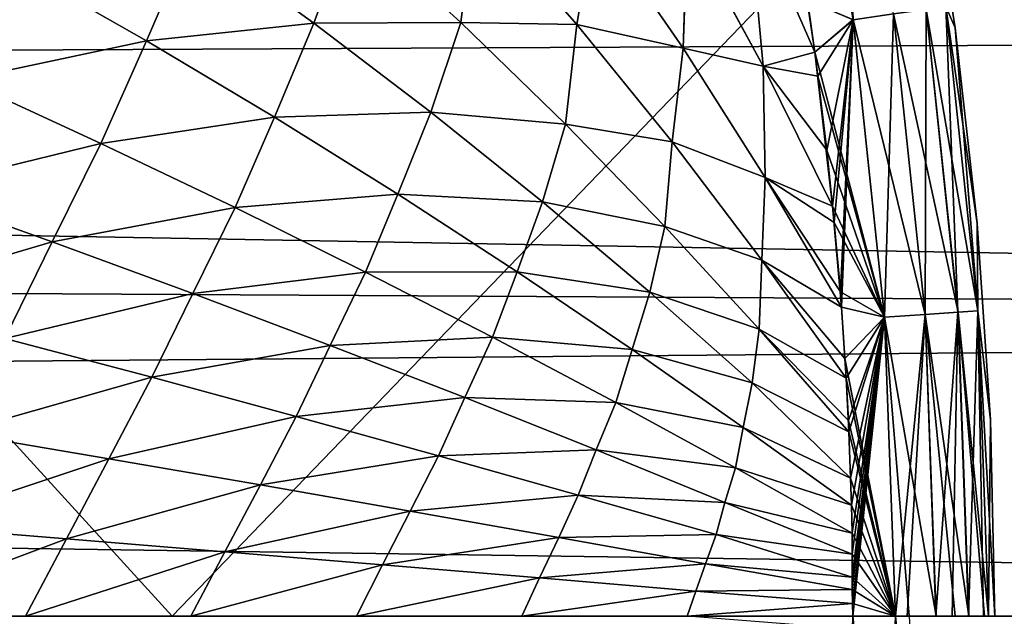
# Model space of a CAD drawing. Header units: metres. Extents: x -24 to 127, y -24 to 24.
# Tile 130 of 151: x 75.44 to 80.04, y 0 to 2.79. Entities that reach past the tile are written whole.
import ezdxf

# ---------------------------------------------------------------- set-up
doc = ezdxf.new("R2010")
doc.units = ezdxf.units.M
doc.layers.add('solid_12_381_051_XXX', color=7, linetype='CONTINUOUS')

msp = doc.modelspace()

# ---------------------------------------------------------------- linework, layer by layer
at = {"layer": 'solid_12_381_051_XXX'}
for points in [[(79.280708, 4.207606, 144.978088), (79.093941, 4.167881, 145.081345), (79.337013, 2.789881, 145.081177)], [(79.526123, 2.816553, 144.977982), (79.280708, 4.207606, 144.978088), (79.337013, 2.789881, 145.081177)], [(79.337013, 2.789881, 145.081177), (79.093941, 4.167881, 145.081345), (79.124657, 2.880294, 145.12027)], [(97.747482, 2.75414, 96.541496), (37.147911, 3.200488, 96.595108), (98.102058, 4.094952, 96.729218)], [(79.770432, 2.851044, 144.620712), (79.814293, 2.751714, 144.421204), (79.669922, 3.66276, 144.42131)], [(79.669952, 3.66258, 142.751007), (79.669922, 3.66276, 144.42131), (79.814293, 2.751714, 144.421204)], [(79.814308, 2.751569, 142.751114), (79.669952, 3.66258, 142.751007), (79.814293, 2.751714, 144.421204)], [(79.770523, 2.851067, 142.551926), (79.669952, 3.66258, 142.751007), (79.814308, 2.751569, 142.751114)], [(72.857903, 3.619752, 116.442497), (70.342453, 0.000006, 116.504791), (76.156235, 0.000004, 116.456299)], [(72.857903, 3.619752, 116.442497), (76.156235, 0.000004, 116.456299), (79.639114, 3.619683, 116.377213)], [(79.639114, 3.619683, 116.377213), (76.156235, 0.000004, 116.456299), (81.96627, 0.000003, 116.390442)], [(79.639114, 3.619683, 116.377213), (81.96627, 0.000003, 116.390442), (86.398613, 3.619595, 116.290268)], [(78.562866, 3.225172, 145.145813), (78.917274, 2.573162, 145.132843), (78.845505, 3.354087, 145.1306)], [(78.845512, 3.354077, 142.041718), (78.917274, 2.573153, 142.039474), (78.562874, 3.225163, 142.026489)], [(78.845505, 3.354087, 145.1306), (79.158669, 2.638357, 145.120239), (79.067749, 3.242759, 145.120346)], [(78.917274, 2.573162, 145.132843), (79.158669, 2.638357, 145.120239), (78.845505, 3.354087, 145.1306)], [(78.845512, 3.354077, 142.041718), (79.158669, 2.63835, 142.052078), (78.917274, 2.573153, 142.039474)], [(79.124664, 2.880219, 142.052048), (79.158669, 2.63835, 142.052078), (78.845512, 3.354077, 142.041718)], [(76.990013, 3.247613, 145.222855), (77.504601, 2.776262, 145.201462), (77.570572, 3.31168, 145.194122)], [(77.570572, 3.311674, 141.978195), (77.504601, 2.776259, 141.970856), (76.990013, 3.247609, 141.949463)], [(77.504601, 2.776262, 145.201462), (78.045975, 2.766958, 145.174942), (77.570572, 3.31168, 145.194122)], [(77.570572, 3.311674, 141.978195), (78.045975, 2.766953, 141.997375), (77.504601, 2.776259, 141.970856)], [(77.570572, 3.31168, 145.194122), (78.045975, 2.766958, 145.174942), (78.128967, 3.257536, 145.167114)], [(78.128967, 3.257531, 142.005203), (78.045975, 2.766953, 141.997375), (77.570572, 3.311674, 141.978195)], [(76.249527, 3.186668, 145.25882), (76.818352, 2.773794, 145.234726), (76.990013, 3.247613, 145.222855)], [(76.990013, 3.247609, 141.949463), (76.818359, 2.773785, 141.937592), (76.249535, 3.186657, 141.913498)], [(76.818352, 2.773794, 145.234726), (77.504601, 2.776262, 145.201462), (76.990013, 3.247613, 145.222855)], [(76.990013, 3.247609, 141.949463), (77.504601, 2.776259, 141.970856), (76.818359, 2.773785, 141.937592)], [(78.045975, 2.766958, 145.174942), (78.543213, 2.656651, 145.151016), (78.128967, 3.257536, 145.167114)], [(78.128967, 3.257531, 142.005203), (78.543213, 2.656647, 142.021301), (78.045975, 2.766953, 141.997375)], [(78.128967, 3.257536, 145.167114), (78.543213, 2.656651, 145.151016), (78.562866, 3.225172, 145.145813)], [(78.562874, 3.225163, 142.026489), (78.543213, 2.656647, 142.021301), (78.128967, 3.257531, 142.005203)], [(78.543213, 2.656651, 145.151016), (78.917274, 2.573162, 145.132843), (78.562866, 3.225172, 145.145813)], [(78.562874, 3.225163, 142.026489), (78.917274, 2.573153, 142.039474), (78.543213, 2.656647, 142.021301)], [(79.067749, 3.242759, 145.120346), (79.158669, 2.638357, 145.120239), (79.124657, 2.880294, 145.12027)], [(97.747482, 2.75414, 96.541496), (37.293068, 2.465663, 96.511459), (37.147911, 3.200488, 96.595108)], [(75.41658, 3.044055, 145.299179), (76.035492, 2.690636, 145.272659), (76.249527, 3.186668, 145.25882)], [(76.249535, 3.186657, 141.913498), (76.0355, 2.690629, 141.899658), (75.416588, 3.044047, 141.873138)], [(76.035492, 2.690636, 145.272659), (76.818352, 2.773794, 145.234726), (76.249527, 3.186668, 145.25882)], [(76.249535, 3.186657, 141.913498), (76.818359, 2.773785, 141.937592), (76.0355, 2.690629, 141.899658)], [(75.177658, 2.507916, 145.314072), (76.035492, 2.690636, 145.272659), (75.41658, 3.044055, 145.299179)], [(75.416588, 3.044047, 141.873138), (76.0355, 2.690629, 141.899658), (75.177666, 2.507913, 141.858246)], [(79.337013, 2.789881, 145.081177), (79.124657, 2.880294, 145.12027), (79.158669, 2.638357, 145.120239)], [(79.337532, 2.789964, 142.091324), (79.158669, 2.63835, 142.052078), (79.124664, 2.880219, 142.052048)], [(79.526123, 2.816553, 144.977982), (79.337013, 2.789881, 145.081177), (79.483818, 1.398354, 145.08107)], [(79.674744, 1.411817, 142.194702), (79.337532, 2.789964, 142.091324), (79.52652, 2.816618, 142.194641)], [(79.674355, 1.411784, 144.977905), (79.526123, 2.816553, 144.977982), (79.483818, 1.398354, 145.08107)], [(79.677948, 2.837978, 144.816681), (79.526123, 2.816553, 144.977982), (79.674355, 1.411784, 144.977905)], [(79.52652, 2.816618, 142.194641), (79.678185, 2.838021, 142.355972), (79.827568, 1.422598, 142.356003)], [(79.674744, 1.411817, 142.194702), (79.52652, 2.816618, 142.194641), (79.827568, 1.422598, 142.356003)], [(79.827339, 1.422576, 144.81665), (79.677948, 2.837978, 144.816681), (79.674355, 1.411784, 144.977905)], [(79.827339, 1.422576, 144.81665), (79.770432, 2.851044, 144.620712), (79.677948, 2.837978, 144.816681)], [(79.678185, 2.838021, 142.355972), (79.770523, 2.851067, 142.551926), (79.920639, 1.429171, 142.551926)], [(79.827568, 1.422598, 142.356003), (79.678185, 2.838021, 142.355972), (79.920639, 1.429171, 142.551926)], [(79.770432, 2.851044, 144.620712), (79.920555, 1.42916, 144.620682), (79.814293, 2.751714, 144.421204)], [(79.827339, 1.422576, 144.81665), (79.920555, 1.42916, 144.620682), (79.770432, 2.851044, 144.620712)], [(79.770523, 2.851067, 142.551926), (79.814308, 2.751569, 142.751114), (79.917427, 1.83623, 142.751175)], [(79.920639, 1.429171, 142.551926), (79.770523, 2.851067, 142.551926), (79.917427, 1.83623, 142.751175)], [(76.035492, 2.690636, 145.272659), (76.633392, 2.333677, 145.246445), (76.818352, 2.773794, 145.234726)], [(76.818359, 2.773785, 141.937592), (76.6334, 2.333671, 141.925873), (76.0355, 2.690629, 141.899658)], [(76.633392, 2.333677, 145.246445), (77.36393, 2.357185, 145.211029), (76.818352, 2.773794, 145.234726)], [(76.818359, 2.773785, 141.937592), (77.363937, 2.357177, 141.961288), (76.6334, 2.333671, 141.925873)], [(76.818352, 2.773794, 145.234726), (77.36393, 2.357185, 145.211029), (77.504601, 2.776262, 145.201462)], [(77.504601, 2.776259, 141.970856), (77.363937, 2.357177, 141.961288), (76.818359, 2.773785, 141.937592)], [(77.36393, 2.357185, 145.211029), (77.993942, 2.301094, 145.180481), (77.504601, 2.776262, 145.201462)], [(77.504601, 2.776259, 141.970856), (77.993942, 2.301092, 141.991837), (77.363937, 2.357177, 141.961288)], [(77.504601, 2.776262, 145.201462), (77.993942, 2.301094, 145.180481), (78.045975, 2.766958, 145.174942)], [(78.045975, 2.766953, 141.997375), (77.993942, 2.301092, 141.991837), (77.504601, 2.776259, 141.970856)], [(77.993942, 2.301094, 145.180481), (78.492546, 2.21809, 145.156235), (78.045975, 2.766958, 145.174942)], [(78.045975, 2.766953, 141.997375), (78.492546, 2.218087, 142.016083), (77.993942, 2.301092, 141.991837)], [(78.045975, 2.766958, 145.174942), (78.492546, 2.21809, 145.156235), (78.543213, 2.656651, 145.151016)], [(78.543213, 2.656647, 142.021301), (78.492546, 2.218087, 142.016083), (78.045975, 2.766953, 141.997375)], [(79.337532, 2.789964, 142.091324), (79.484337, 1.398396, 142.091431), (79.158669, 2.63835, 142.052078)], [(79.337013, 2.789881, 145.081177), (79.158669, 2.638357, 145.120239), (79.173042, 2.525185, 145.120255)], [(79.337013, 2.789881, 145.081177), (79.173042, 2.525185, 145.120255), (79.215248, 2.178967, 145.120163)], [(79.337013, 2.789881, 145.081177), (79.215248, 2.178967, 145.120163), (79.241653, 1.918279, 145.120178)], [(79.337013, 2.789881, 145.081177), (79.241653, 1.918279, 145.120178), (79.24884, 1.841057, 145.120178)], [(79.337013, 2.789881, 145.081177), (79.24884, 1.841057, 145.120178), (79.277946, 1.51668, 145.120071)], [(79.337013, 2.789881, 145.081177), (79.277946, 1.51668, 145.120071), (79.283249, 1.445392, 145.120071)], [(79.483818, 1.398354, 145.08107), (79.337013, 2.789881, 145.081177), (79.283249, 1.445392, 145.120071)], [(79.674744, 1.411817, 142.194702), (79.484337, 1.398396, 142.091431), (79.337532, 2.789964, 142.091324)], [(97.534081, 1.384655, 96.429512), (37.293068, 2.465663, 96.511459), (97.747482, 2.75414, 96.541496)], [(79.920555, 1.42916, 144.620682), (79.917419, 1.836332, 144.421143), (79.814293, 2.751714, 144.421204)], [(79.814308, 2.751569, 142.751114), (79.814293, 2.751714, 144.421204), (79.917419, 1.836332, 144.421143)], [(79.917427, 1.83623, 142.751175), (79.814308, 2.751569, 142.751114), (79.917419, 1.836332, 144.421143)], [(75.177658, 2.507916, 145.314072), (75.822998, 2.210861, 145.28566), (76.035492, 2.690636, 145.272659)], [(76.0355, 2.690629, 141.899658), (75.822998, 2.210858, 141.886658), (75.177666, 2.507913, 141.858246)], [(75.822998, 2.210861, 145.28566), (76.633392, 2.333677, 145.246445), (76.035492, 2.690636, 145.272659)], [(76.0355, 2.690629, 141.899658), (76.6334, 2.333671, 141.925873), (75.822998, 2.210858, 141.886658)], [(78.492546, 2.21809, 145.156235), (78.927017, 2.051723, 145.135376), (78.543213, 2.656651, 145.151016)], [(78.543213, 2.656647, 142.021301), (78.92701, 2.051721, 142.036926), (78.492546, 2.218087, 142.016083)], [(78.543213, 2.656651, 145.151016), (78.927017, 2.051723, 145.135376), (78.917274, 2.573162, 145.132843)], [(78.917274, 2.573153, 142.039474), (78.92701, 2.051721, 142.036926), (78.543213, 2.656647, 142.021301)], [(78.917274, 2.573162, 145.132843), (79.241653, 1.918279, 145.120178), (79.158669, 2.638357, 145.120239)], [(79.158669, 2.63835, 142.052078), (79.173042, 2.525156, 142.052063), (78.917274, 2.573153, 142.039474)], [(79.158669, 2.638357, 145.120239), (79.241653, 1.918279, 145.120178), (79.173042, 2.525185, 145.120255)], [(79.484337, 1.398396, 142.091431), (79.173042, 2.525156, 142.052063), (79.158669, 2.63835, 142.052078)], [(78.927017, 2.051723, 145.135376), (79.241653, 1.918279, 145.120178), (78.917274, 2.573162, 145.132843)], [(78.917274, 2.573153, 142.039474), (79.241653, 1.918272, 142.052139), (78.92701, 2.051721, 142.036926)], [(79.215248, 2.178975, 142.052139), (79.241653, 1.918272, 142.052139), (78.917274, 2.573153, 142.039474)], [(79.173042, 2.525156, 142.052063), (79.215248, 2.178975, 142.052139), (78.917274, 2.573153, 142.039474)], [(74.924179, 1.990405, 145.328751), (75.822998, 2.210861, 145.28566), (75.177658, 2.507916, 145.314072)], [(75.177666, 2.507913, 141.858246), (75.822998, 2.210858, 141.886658), (74.924187, 1.990401, 141.843567)], [(79.173042, 2.525185, 145.120255), (79.241653, 1.918279, 145.120178), (79.215248, 2.178967, 145.120163)], [(79.484337, 1.398396, 142.091431), (79.215248, 2.178975, 142.052139), (79.173042, 2.525156, 142.052063)], [(97.534081, 1.384655, 96.429512), (37.39967, 1.722445, 96.449654), (37.293068, 2.465663, 96.511459)], [(76.633392, 2.333677, 145.246445), (77.210762, 1.973771, 145.220551), (77.36393, 2.357185, 145.211029)], [(77.363937, 2.357177, 141.961288), (77.21077, 1.973766, 141.951767), (76.6334, 2.333671, 141.925873)], [(77.210762, 1.973771, 145.220551), (77.886726, 1.937543, 145.187698), (77.36393, 2.357185, 145.211029)], [(77.363937, 2.357177, 141.961288), (77.886734, 1.937535, 141.984619), (77.21077, 1.973766, 141.951767)], [(77.36393, 2.357185, 145.211029), (77.886726, 1.937543, 145.187698), (77.993942, 2.301094, 145.180481)], [(77.993942, 2.301092, 141.991837), (77.886734, 1.937535, 141.984619), (77.363937, 2.357177, 141.961288)], [(75.822998, 2.210861, 145.28566), (76.450279, 1.911074, 145.257462), (76.633392, 2.333677, 145.246445)], [(76.6334, 2.333671, 141.925873), (76.450279, 1.911072, 141.914856), (75.822998, 2.210858, 141.886658)], [(76.450279, 1.911074, 145.257462), (77.210762, 1.973771, 145.220551), (76.633392, 2.333677, 145.246445)], [(76.6334, 2.333671, 141.925873), (77.21077, 1.973766, 141.951767), (76.450279, 1.911072, 141.914856)], [(77.886726, 1.937543, 145.187698), (78.458488, 1.822921, 145.159943), (77.993942, 2.301094, 145.180481)], [(77.993942, 2.301092, 141.991837), (78.458488, 1.82292, 142.012375), (77.886734, 1.937535, 141.984619)], [(77.993942, 2.301094, 145.180481), (78.458488, 1.822921, 145.159943), (78.492546, 2.21809, 145.156235)], [(78.492546, 2.218087, 142.016083), (78.458488, 1.82292, 142.012375), (77.993942, 2.301092, 141.991837)], [(74.924179, 1.990405, 145.328751), (75.59568, 1.751203, 145.29863), (75.822998, 2.210861, 145.28566)], [(75.822998, 2.210858, 141.886658), (75.595688, 1.751199, 141.873688), (74.924187, 1.990401, 141.843567)], [(75.59568, 1.751203, 145.29863), (76.450279, 1.911074, 145.257462), (75.822998, 2.210861, 145.28566)], [(75.822998, 2.210858, 141.886658), (76.450279, 1.911072, 141.914856), (75.595688, 1.751199, 141.873688)], [(78.458488, 1.822921, 145.159943), (78.910721, 1.666084, 145.138), (78.492546, 2.21809, 145.156235)], [(78.492546, 2.218087, 142.016083), (78.910721, 1.666082, 142.034317), (78.458488, 1.82292, 142.012375)], [(78.492546, 2.21809, 145.156235), (78.910721, 1.666084, 145.138), (78.927017, 2.051723, 145.135376)], [(78.92701, 2.051721, 142.036926), (78.910721, 1.666082, 142.034317), (78.492546, 2.218087, 142.016083)], [(79.484337, 1.398396, 142.091431), (79.241653, 1.918272, 142.052139), (79.215248, 2.178975, 142.052139)], [(78.910721, 1.666084, 145.138), (79.283249, 1.445392, 145.120071), (78.927017, 2.051723, 145.135376)], [(78.92701, 2.051721, 142.036926), (79.283249, 1.445392, 142.052246), (78.910721, 1.666082, 142.034317)], [(79.277939, 1.516734, 142.052246), (79.283249, 1.445392, 142.052246), (78.92701, 2.051721, 142.036926)], [(79.24884, 1.841093, 142.052139), (79.277939, 1.516734, 142.052246), (78.92701, 2.051721, 142.036926)], [(79.241653, 1.918272, 142.052139), (79.24884, 1.841093, 142.052139), (78.92701, 2.051721, 142.036926)], [(78.927017, 2.051723, 145.135376), (79.283249, 1.445392, 145.120071), (79.241653, 1.918279, 145.120178)], [(74.676712, 1.480068, 145.342377), (75.59568, 1.751203, 145.29863), (74.924179, 1.990405, 145.328751)], [(74.924187, 1.990401, 141.843567), (75.595688, 1.751199, 141.873688), (74.67672, 1.480065, 141.829941)], [(76.450279, 1.911074, 145.257462), (77.059967, 1.60904, 145.229492), (77.210762, 1.973771, 145.220551)], [(77.21077, 1.973766, 141.951767), (77.059959, 1.609038, 141.942825), (76.450279, 1.911072, 141.914856)], [(77.21077, 1.973766, 141.951767), (77.768082, 1.611506, 141.977341), (77.059959, 1.609038, 141.942825)], [(77.059967, 1.60904, 145.229492), (77.768082, 1.61151, 145.194977), (77.210762, 1.973771, 145.220551)], [(77.210762, 1.973771, 145.220551), (77.768082, 1.61151, 145.194977), (77.886726, 1.937543, 145.187698)], [(77.886734, 1.937535, 141.984619), (77.768082, 1.611506, 141.977341), (77.21077, 1.973766, 141.951767)], [(77.768082, 1.61151, 145.194977), (78.38723, 1.515571, 145.164764), (77.886726, 1.937543, 145.187698)], [(77.886734, 1.937535, 141.984619), (78.387238, 1.515564, 142.007553), (77.768082, 1.611506, 141.977341)], [(77.886726, 1.937543, 145.187698), (78.38723, 1.515571, 145.164764), (78.458488, 1.822921, 145.159943)], [(78.458488, 1.82292, 142.012375), (78.387238, 1.515564, 142.007553), (77.886734, 1.937535, 141.984619)], [(75.59568, 1.751203, 145.29863), (76.252327, 1.509982, 145.268616), (76.450279, 1.911074, 145.257462)], [(76.450279, 1.911072, 141.914856), (76.252335, 1.509979, 141.903702), (75.595688, 1.751199, 141.873688)], [(76.252327, 1.509982, 145.268616), (77.059967, 1.60904, 145.229492), (76.450279, 1.911074, 145.257462)], [(76.450279, 1.911072, 141.914856), (77.059959, 1.609038, 141.942825), (76.252335, 1.509979, 141.903702)], [(79.241653, 1.918279, 145.120178), (79.283249, 1.445392, 145.120071), (79.24884, 1.841057, 145.120178)], [(79.484337, 1.398396, 142.091431), (79.24884, 1.841093, 142.052139), (79.241653, 1.918272, 142.052139)], [(79.484337, 1.398396, 142.091431), (79.277939, 1.516734, 142.052246), (79.24884, 1.841093, 142.052139)], [(79.24884, 1.841057, 145.120178), (79.283249, 1.445392, 145.120071), (79.277946, 1.51668, 145.120071)], [(78.38723, 1.515571, 145.164764), (78.898682, 1.342553, 145.139832), (78.458488, 1.822921, 145.159943)], [(78.458488, 1.82292, 142.012375), (78.898682, 1.342554, 142.032486), (78.387238, 1.515564, 142.007553)], [(78.458488, 1.822921, 145.159943), (78.898682, 1.342553, 145.139832), (78.910721, 1.666084, 145.138)], [(78.910721, 1.666082, 142.034317), (78.898682, 1.342554, 142.032486), (78.458488, 1.82292, 142.012375)], [(79.920555, 1.42916, 144.620682), (79.979271, 0.918476, 144.421158), (79.917419, 1.836332, 144.421143)], [(79.917427, 1.83623, 142.751175), (79.917419, 1.836332, 144.421143), (79.979271, 0.918476, 144.421158)], [(79.979271, 0.918422, 142.75116), (79.917427, 1.83623, 142.751175), (79.979271, 0.918476, 144.421158)], [(79.920639, 1.429171, 142.551926), (79.917427, 1.83623, 142.751175), (79.979271, 0.918422, 142.75116)], [(74.676712, 1.480068, 145.342377), (75.374252, 1.299598, 145.310715), (75.59568, 1.751203, 145.29863)], [(75.595688, 1.751199, 141.873688), (75.37426, 1.299596, 141.861603), (74.67672, 1.480065, 141.829941)], [(75.374252, 1.299598, 145.310715), (76.252327, 1.509982, 145.268616), (75.59568, 1.751203, 145.29863)], [(75.595688, 1.751199, 141.873688), (76.252335, 1.509979, 141.903702), (75.37426, 1.299596, 141.861603)], [(97.534081, 1.384655, 96.429512), (37.474953, 0.863535, 96.405891), (37.39967, 1.722445, 96.449654)], [(78.898682, 1.342553, 145.139832), (79.304436, 1.114159, 145.120071), (78.910721, 1.666084, 145.138)], [(78.910721, 1.666082, 142.034317), (79.304436, 1.11416, 142.052246), (78.898682, 1.342554, 142.032486)], [(78.910721, 1.666084, 145.138), (79.304436, 1.114159, 145.120071), (79.283249, 1.445392, 145.120071)], [(79.298355, 1.20592, 142.052216), (79.304436, 1.11416, 142.052246), (78.910721, 1.666082, 142.034317)], [(79.283249, 1.445392, 142.052246), (79.298355, 1.20592, 142.052216), (78.910721, 1.666082, 142.034317)], [(77.768082, 1.611506, 141.977341), (77.652512, 1.305243, 141.970551), (77.059959, 1.609038, 141.942825)], [(77.059967, 1.60904, 145.229492), (77.652512, 1.305244, 145.201767), (77.768082, 1.61151, 145.194977)], [(77.652512, 1.305244, 145.201767), (78.305817, 1.247487, 145.169739), (77.768082, 1.61151, 145.194977)], [(77.768082, 1.611506, 141.977341), (78.305817, 1.247484, 142.002579), (77.652512, 1.305243, 141.970551)], [(77.768082, 1.61151, 145.194977), (78.305817, 1.247487, 145.169739), (78.38723, 1.515571, 145.164764)], [(78.387238, 1.515564, 142.007553), (78.305817, 1.247484, 142.002579), (77.768082, 1.611506, 141.977341)], [(76.252327, 1.509982, 145.268616), (76.894539, 1.267122, 145.238708), (77.059967, 1.60904, 145.229492)], [(77.059959, 1.609038, 141.942825), (76.894539, 1.26712, 141.933609), (76.252335, 1.509979, 141.903702)], [(76.894539, 1.267122, 145.238708), (77.652512, 1.305244, 145.201767), (77.059967, 1.60904, 145.229492)], [(77.059959, 1.609038, 141.942825), (77.652512, 1.305243, 141.970551), (76.894539, 1.26712, 141.933609)], [(75.374252, 1.299598, 145.310715), (76.060349, 1.117742, 145.279007), (76.252327, 1.509982, 145.268616)], [(76.252335, 1.509979, 141.903702), (76.060356, 1.117739, 141.893311), (75.37426, 1.299596, 141.861603)], [(76.060349, 1.117742, 145.279007), (76.894539, 1.267122, 145.238708), (76.252327, 1.509982, 145.268616)], [(76.252335, 1.509979, 141.903702), (76.894539, 1.26712, 141.933609), (76.060356, 1.117739, 141.893311)], [(78.305817, 1.247487, 145.169739), (78.865898, 1.09197, 145.142242), (78.38723, 1.515571, 145.164764)], [(78.387238, 1.515564, 142.007553), (78.865906, 1.091964, 142.030075), (78.305817, 1.247484, 142.002579)], [(78.38723, 1.515571, 145.164764), (78.865898, 1.09197, 145.142242), (78.898682, 1.342553, 145.139832)], [(78.898682, 1.342554, 142.032486), (78.865906, 1.091964, 142.030075), (78.387238, 1.515564, 142.007553)], [(79.484337, 1.398396, 142.091431), (79.283249, 1.445392, 142.052246), (79.277939, 1.516734, 142.052246)], [(79.283249, 1.445392, 145.120071), (79.304436, 1.114159, 145.120071), (79.298363, 1.205856, 145.120102)], [(79.483818, 1.398354, 145.08107), (79.283249, 1.445392, 145.120071), (79.298363, 1.205856, 145.120102)], [(79.484337, 1.398396, 142.091431), (79.298355, 1.20592, 142.052216), (79.283249, 1.445392, 142.052246)], [(79.876297, 0.000003, 144.818283), (79.920555, 1.42916, 144.620682), (79.827339, 1.422576, 144.81665)], [(79.827568, 1.422598, 142.356003), (79.920639, 1.429171, 142.551926), (79.970436, 0.000001, 142.550095)], [(79.947174, 0.000001, 144.687714), (79.920555, 1.42916, 144.620682), (79.876297, 0.000003, 144.818283)], [(79.920555, 1.42916, 144.620682), (79.97023, 0, 144.62291), (79.979271, 0.918476, 144.421158)], [(79.947174, 0.000001, 144.687714), (79.97023, 0, 144.62291), (79.920555, 1.42916, 144.620682)], [(79.920639, 1.429171, 142.551926), (79.979271, 0.918422, 142.75116), (79.99987, 0.000005, 142.751068)], [(79.920639, 1.429171, 142.551926), (79.99987, 0.000005, 142.751068), (79.970436, 0.000001, 142.550095)], [(97.534081, 1.384655, 96.429512), (97.463043, 0, 96.391296), (37.474953, 0.863535, 96.405891)], [(79.484337, 1.398396, 142.091431), (79.535751, 0.000009, 142.09227), (79.298355, 1.20592, 142.052216)], [(79.483818, 1.398354, 145.08107), (79.298363, 1.205856, 145.120102), (79.304436, 1.114159, 145.120071)], [(79.483818, 1.398354, 145.08107), (79.304436, 1.114159, 145.120071), (79.315613, 0.915882, 145.12001)], [(79.483818, 1.398354, 145.08107), (79.315613, 0.915882, 145.12001), (79.317711, 0.862446, 145.12001)], [(79.483818, 1.398354, 145.08107), (79.317711, 0.862446, 145.12001), (79.325371, 0.645735, 145.120041)], [(79.483818, 1.398354, 145.08107), (79.325371, 0.645735, 145.120041), (79.330391, 0.520506, 145.119965)], [(79.483818, 1.398354, 145.08107), (79.330391, 0.520506, 145.119965), (79.333298, 0.389076, 145.119965)], [(79.483818, 1.398354, 145.08107), (79.332954, 0.183586, 145.120132), (79.333168, 0.125384, 145.120132)], [(79.483818, 1.398354, 145.08107), (79.333168, 0.29067, 145.120056), (79.332954, 0.183586, 145.120132)], [(79.483818, 1.398354, 145.08107), (79.333168, 0.125384, 145.120132), (79.333954, 0.059868, 145.120117)], [(79.483818, 1.398354, 145.08107), (79.333298, 0.389076, 145.119965), (79.333168, 0.29067, 145.120056)], [(79.483818, 1.398354, 145.08107), (79.333954, 0.059868, 145.120117), (79.335411, -0.000001, 145.120041)], [(79.534851, 0.000007, 145.080368), (79.483818, 1.398354, 145.08107), (79.335411, -0.000001, 145.120041)], [(79.674355, 1.411784, 144.977905), (79.483818, 1.398354, 145.08107), (79.534851, 0.000007, 145.080368)], [(79.674744, 1.411817, 142.194702), (79.726044, 0.000007, 142.195969), (79.484337, 1.398396, 142.091431)], [(79.484337, 1.398396, 142.091431), (79.5989, 0.000008, 142.118408), (79.535751, 0.000009, 142.09227)], [(79.484337, 1.398396, 142.091431), (79.726044, 0.000007, 142.195969), (79.5989, 0.000008, 142.118408)], [(79.674355, 1.411784, 144.977905), (79.534851, 0.000007, 145.080368), (79.589226, 0.000007, 145.058395)], [(79.724449, 0.000005, 144.97757), (79.674355, 1.411784, 144.977905), (79.589226, 0.000007, 145.058395)], [(79.827339, 1.422576, 144.81665), (79.674355, 1.411784, 144.977905), (79.724449, 0.000005, 144.97757)], [(79.674744, 1.411817, 142.194702), (79.827568, 1.422598, 142.356003), (79.87738, 0.000004, 142.355621)], [(79.674744, 1.411817, 142.194702), (79.87738, 0.000004, 142.355621), (79.813835, 0.000006, 142.276016)], [(79.674744, 1.411817, 142.194702), (79.813835, 0.000006, 142.276016), (79.726044, 0.000007, 142.195969)], [(79.827339, 1.422576, 144.81665), (79.724449, 0.000005, 144.97757), (79.800545, 0.000004, 144.910278)], [(79.876297, 0.000003, 144.818283), (79.827339, 1.422576, 144.81665), (79.800545, 0.000004, 144.910278)], [(79.827568, 1.422598, 142.356003), (79.970436, 0.000001, 142.550095), (79.951157, 0.000002, 142.494492)], [(79.827568, 1.422598, 142.356003), (79.951157, 0.000002, 142.494492), (79.87738, 0.000004, 142.355621)], [(78.865898, 1.09197, 145.142242), (79.317711, 0.862446, 145.12001), (78.898682, 1.342553, 145.139832)], [(78.898682, 1.342554, 142.032486), (79.317703, 0.862449, 142.052307), (78.865906, 1.091964, 142.030075)], [(79.315613, 0.915947, 142.052307), (79.317703, 0.862449, 142.052307), (78.898682, 1.342554, 142.032486)], [(79.304436, 1.11416, 142.052246), (79.315613, 0.915947, 142.052307), (78.898682, 1.342554, 142.032486)], [(78.898682, 1.342553, 145.139832), (79.317711, 0.862446, 145.12001), (79.304436, 1.114159, 145.120071)], [(75.144966, 0.858448, 145.322571), (76.060349, 1.117742, 145.279007), (75.374252, 1.299598, 145.310715)], [(75.37426, 1.299596, 141.861603), (76.060356, 1.117739, 141.893311), (75.144966, 0.858447, 141.849747)], [(76.894539, 1.267122, 145.238708), (77.522728, 1.023003, 145.208923), (77.652512, 1.305244, 145.201767)], [(77.652512, 1.305243, 141.970551), (77.522728, 1.023002, 141.963394), (76.894539, 1.26712, 141.933609)], [(77.522728, 1.023003, 145.208923), (78.228378, 1.000172, 145.174271), (77.652512, 1.305244, 145.201767)], [(77.652512, 1.305243, 141.970551), (78.228371, 1.000171, 141.998047), (77.522728, 1.023002, 141.963394)], [(77.652512, 1.305244, 145.201767), (78.228378, 1.000172, 145.174271), (78.305817, 1.247487, 145.169739)], [(78.305817, 1.247484, 142.002579), (78.228371, 1.000171, 141.998047), (77.652512, 1.305243, 141.970551)], [(76.060349, 1.117742, 145.279007), (76.735359, 0.934775, 145.247284), (76.894539, 1.267122, 145.238708)], [(76.894539, 1.26712, 141.933609), (76.735359, 0.934773, 141.925034), (76.060356, 1.117739, 141.893311)], [(76.735359, 0.934775, 145.247284), (77.522728, 1.023003, 145.208923), (76.894539, 1.267122, 145.238708)], [(76.894539, 1.26712, 141.933609), (77.522728, 1.023002, 141.963394), (76.735359, 0.934773, 141.925034)], [(78.305817, 1.247484, 142.002579), (78.824455, 0.882293, 142.027481), (78.228371, 1.000171, 141.998047)], [(78.228378, 1.000172, 145.174271), (78.824455, 0.882296, 145.144836), (78.305817, 1.247487, 145.169739)], [(78.305817, 1.247487, 145.169739), (78.824455, 0.882296, 145.144836), (78.865898, 1.09197, 145.142242)], [(78.865906, 1.091964, 142.030075), (78.824455, 0.882293, 142.027481), (78.305817, 1.247484, 142.002579)], [(79.298355, 1.20592, 142.052216), (79.535751, 0.000009, 142.09227), (79.304436, 1.11416, 142.052246)], [(75.144966, 0.858448, 145.322571), (75.86026, 0.736841, 145.289337), (76.060349, 1.117742, 145.279007)], [(76.060356, 1.117739, 141.893311), (75.860268, 0.73684, 141.88298), (75.144966, 0.858447, 141.849747)], [(75.86026, 0.736841, 145.289337), (76.735359, 0.934775, 145.247284), (76.060349, 1.117742, 145.279007)], [(76.060356, 1.117739, 141.893311), (76.735359, 0.934773, 141.925034), (75.860268, 0.73684, 141.88298)], [(79.304436, 1.11416, 142.052246), (79.535751, 0.000009, 142.09227), (79.315613, 0.915947, 142.052307)], [(79.304436, 1.114159, 145.120071), (79.317711, 0.862446, 145.12001), (79.315613, 0.915882, 145.12001)], [(78.824455, 0.882296, 145.144836), (79.325371, 0.645735, 145.120041), (78.865898, 1.09197, 145.142242)], [(78.865906, 1.091964, 142.030075), (79.325371, 0.645795, 142.052277), (78.824455, 0.882293, 142.027481)], [(78.865898, 1.09197, 145.142242), (79.325371, 0.645735, 145.120041), (79.317711, 0.862446, 145.12001)], [(79.317703, 0.862449, 142.052307), (79.325371, 0.645795, 142.052277), (78.865906, 1.091964, 142.030075)], [(76.735359, 0.934775, 145.247284), (77.39962, 0.750977, 145.21553), (77.522728, 1.023003, 145.208923)], [(77.522728, 1.023002, 141.963394), (77.39962, 0.750975, 141.956787), (76.735359, 0.934773, 141.925034)], [(77.39962, 0.750977, 145.21553), (78.137306, 0.778005, 145.179276), (77.522728, 1.023003, 145.208923)], [(77.522728, 1.023002, 141.963394), (78.137306, 0.778004, 141.993042), (77.39962, 0.750975, 141.956787)], [(77.522728, 1.023003, 145.208923), (78.137306, 0.778005, 145.179276), (78.228378, 1.000172, 145.174271)], [(78.228371, 1.000171, 141.998047), (78.137306, 0.778004, 141.993042), (77.522728, 1.023002, 141.963394)], [(78.137306, 0.778005, 145.179276), (78.788025, 0.694308, 145.147034), (78.228378, 1.000172, 145.174271)], [(78.228371, 1.000171, 141.998047), (78.788017, 0.694309, 142.025284), (78.137306, 0.778004, 141.993042)], [(78.824455, 0.882293, 142.027481), (78.788017, 0.694309, 142.025284), (78.228371, 1.000171, 141.998047)], [(78.228378, 1.000172, 145.174271), (78.788025, 0.694308, 145.147034), (78.824455, 0.882296, 145.144836)], [(75.86026, 0.736841, 145.289337), (76.568001, 0.614571, 145.25592), (76.735359, 0.934775, 145.247284)], [(76.735359, 0.934773, 141.925034), (76.568008, 0.61457, 141.916397), (75.860268, 0.73684, 141.88298)], [(76.568001, 0.614571, 145.25592), (77.39962, 0.750977, 145.21553), (76.735359, 0.934775, 145.247284)], [(76.735359, 0.934773, 141.925034), (77.39962, 0.750975, 141.956787), (76.568008, 0.61457, 141.916397)], [(78.824455, 0.882293, 142.027481), (79.330391, 0.520507, 142.052353), (78.788017, 0.694309, 142.025284)], [(78.788025, 0.694308, 145.147034), (79.330391, 0.520506, 145.119965), (78.824455, 0.882296, 145.144836)], [(78.824455, 0.882296, 145.144836), (79.330391, 0.520506, 145.119965), (79.325371, 0.645735, 145.120041)], [(79.325371, 0.645795, 142.052277), (79.330391, 0.520507, 142.052353), (78.824455, 0.882293, 142.027481)], [(79.315613, 0.915947, 142.052307), (79.535751, 0.000009, 142.09227), (79.317703, 0.862449, 142.052307)], [(79.97023, 0, 144.62291), (79.99987, 0.000005, 144.421249), (79.979271, 0.918476, 144.421158)], [(79.979271, 0.918422, 142.75116), (79.979271, 0.918476, 144.421158), (79.99987, 0.000005, 144.421249)], [(79.99987, 0.000005, 142.751068), (79.979271, 0.918422, 142.75116), (79.99987, 0.000005, 144.421249)], [(97.463043, 0, 96.391296), (37.499977, -0.000001, 96.391296), (37.474953, 0.863535, 96.405891)], [(74.917572, 0.423468, 145.333801), (75.86026, 0.736841, 145.289337), (75.144966, 0.858448, 145.322571)], [(75.144966, 0.858447, 141.849747), (75.860268, 0.73684, 141.88298), (74.91758, 0.423467, 141.838516)], [(79.317703, 0.862449, 142.052307), (79.535751, 0.000009, 142.09227), (79.325371, 0.645795, 142.052277)], [(74.917572, 0.423468, 145.333801), (75.661949, 0.362782, 145.299179), (75.86026, 0.736841, 145.289337)], [(75.860268, 0.73684, 141.88298), (75.661957, 0.362781, 141.873138), (74.91758, 0.423467, 141.838516)], [(75.661949, 0.362782, 145.299179), (76.568001, 0.614571, 145.25592), (75.86026, 0.736841, 145.289337)], [(75.860268, 0.73684, 141.88298), (76.568008, 0.61457, 141.916397), (75.661957, 0.362781, 141.873138)], [(76.568001, 0.614571, 145.25592), (77.26844, 0.491819, 145.222305), (77.39962, 0.750977, 145.21553)], [(77.39962, 0.750975, 141.956787), (77.26844, 0.491819, 141.950012), (76.568008, 0.61457, 141.916397)], [(77.26844, 0.491819, 145.222305), (78.053482, 0.566624, 145.183762), (77.39962, 0.750977, 145.21553)], [(77.39962, 0.750975, 141.956787), (78.05349, 0.566622, 141.988556), (77.26844, 0.491819, 141.950012)], [(77.39962, 0.750977, 145.21553), (78.053482, 0.566624, 145.183762), (78.137306, 0.778005, 145.179276)], [(78.137306, 0.778004, 141.993042), (78.05349, 0.566622, 141.988556), (77.39962, 0.750975, 141.956787)], [(78.053482, 0.566624, 145.183762), (78.738701, 0.532505, 145.14975), (78.137306, 0.778005, 145.179276)], [(78.137306, 0.778004, 141.993042), (78.738693, 0.532505, 142.022568), (78.05349, 0.566622, 141.988556)], [(78.137306, 0.778005, 145.179276), (78.738701, 0.532505, 145.14975), (78.788025, 0.694308, 145.147034)], [(78.788017, 0.694309, 142.025284), (78.738693, 0.532505, 142.022568), (78.137306, 0.778004, 141.993042)], [(78.788017, 0.694309, 142.025284), (79.333298, 0.38908, 142.052353), (78.738693, 0.532505, 142.022568)], [(78.738701, 0.532505, 145.14975), (79.333298, 0.389076, 145.119965), (78.788025, 0.694308, 145.147034)], [(79.330391, 0.520507, 142.052353), (79.333298, 0.38908, 142.052353), (78.788017, 0.694309, 142.025284)], [(78.788025, 0.694308, 145.147034), (79.333298, 0.389076, 145.119965), (79.330391, 0.520506, 145.119965)], [(79.325371, 0.645795, 142.052277), (79.535751, 0.000009, 142.09227), (79.330391, 0.520507, 142.052353)], [(75.661949, 0.362782, 145.299179), (76.402481, 0.301804, 145.264175), (76.568001, 0.614571, 145.25592)], [(76.568008, 0.61457, 141.916397), (76.402489, 0.301804, 141.908142), (75.661957, 0.362781, 141.873138)], [(76.402481, 0.301804, 145.264175), (77.26844, 0.491819, 145.222305), (76.568001, 0.614571, 145.25592)], [(76.568008, 0.61457, 141.916397), (77.26844, 0.491819, 141.950012), (76.402489, 0.301804, 141.908142)], [(77.26844, 0.491819, 145.222305), (77.961838, 0.368764, 145.188507), (78.053482, 0.566624, 145.183762)], [(78.05349, 0.566622, 141.988556), (77.96183, 0.368764, 141.98381), (77.26844, 0.491819, 141.950012)], [(78.05349, 0.566622, 141.988556), (78.697304, 0.381993, 142.020325), (77.96183, 0.368764, 141.98381)], [(77.961838, 0.368764, 145.188507), (78.697304, 0.381994, 145.151993), (78.053482, 0.566624, 145.183762)], [(78.053482, 0.566624, 145.183762), (78.697304, 0.381994, 145.151993), (78.738701, 0.532505, 145.14975)], [(78.738693, 0.532505, 142.022568), (78.697304, 0.381993, 142.020325), (78.05349, 0.566622, 141.988556)], [(78.697304, 0.381994, 145.151993), (79.333168, 0.29067, 145.120056), (78.738701, 0.532505, 145.14975)], [(78.738693, 0.532505, 142.022568), (79.333168, 0.290672, 142.052261), (78.697304, 0.381993, 142.020325)], [(79.333298, 0.38908, 142.052353), (79.333168, 0.290672, 142.052261), (78.738693, 0.532505, 142.022568)], [(78.738701, 0.532505, 145.14975), (79.333168, 0.29067, 145.120056), (79.333298, 0.389076, 145.119965)], [(79.330391, 0.520507, 142.052353), (79.535751, 0.000009, 142.09227), (79.333298, 0.38908, 142.052353)], [(76.402481, 0.301804, 145.264175), (77.139305, 0.240622, 145.22879), (77.26844, 0.491819, 145.222305)], [(77.26844, 0.491819, 141.950012), (77.139305, 0.240622, 141.943527), (76.402489, 0.301804, 141.908142)], [(77.26844, 0.491819, 141.950012), (77.96183, 0.368764, 141.98381), (77.139305, 0.240622, 141.943527)], [(77.139305, 0.240622, 145.22879), (77.961838, 0.368764, 145.188507), (77.26844, 0.491819, 145.222305)], [(74.917572, 0.423468, 145.333801), (74.697777, 0.000001, 145.344147), (75.661949, 0.362782, 145.299179)], [(74.91758, 0.423467, 141.838516), (75.661957, 0.362781, 141.873138), (74.697777, 0.000001, 141.828171)], [(77.96183, 0.368764, 141.98381), (77.872551, 0.179322, 141.979294), (77.139305, 0.240622, 141.943527)], [(77.139305, 0.240622, 145.22879), (77.872551, 0.179322, 145.193024), (77.961838, 0.368764, 145.188507)], [(77.96183, 0.368764, 141.98381), (78.64843, 0.245587, 142.017776), (77.872551, 0.179322, 141.979294)], [(77.872551, 0.179322, 145.193024), (78.648438, 0.245587, 145.154526), (77.961838, 0.368764, 145.188507)], [(78.697304, 0.381993, 142.020325), (78.64843, 0.245587, 142.017776), (77.96183, 0.368764, 141.98381)], [(77.961838, 0.368764, 145.188507), (78.648438, 0.245587, 145.154526), (78.697304, 0.381994, 145.151993)], [(78.697304, 0.381993, 142.020325), (79.332954, 0.18361, 142.052185), (78.64843, 0.245587, 142.017776)], [(78.648438, 0.245587, 145.154526), (79.332954, 0.183586, 145.120132), (78.697304, 0.381994, 145.151993)], [(78.697304, 0.381994, 145.151993), (79.332954, 0.183586, 145.120132), (79.333168, 0.29067, 145.120056)], [(79.333168, 0.290672, 142.052261), (79.332954, 0.18361, 142.052185), (78.697304, 0.381993, 142.020325)], [(79.333298, 0.38908, 142.052353), (79.535751, 0.000009, 142.09227), (79.333168, 0.290672, 142.052261)], [(75.661949, 0.362782, 145.299179), (74.697777, 0.000001, 145.344147), (75.470787, 0.000001, 145.308289)], [(75.661957, 0.362781, 141.873138), (75.470787, 0.000001, 141.864029), (74.697777, 0.000001, 141.828171)], [(75.661949, 0.362782, 145.299179), (75.470787, 0.000001, 145.308289), (76.402481, 0.301804, 145.264175)], [(75.661957, 0.362781, 141.873138), (76.402489, 0.301804, 141.908142), (75.470787, 0.000001, 141.864029)], [(76.402489, 0.301804, 141.908142), (76.243774, 0.000001, 141.900482), (75.470787, 0.000001, 141.864029)], [(76.402481, 0.301804, 145.264175), (75.470787, 0.000001, 145.308289), (76.243774, 0.000001, 145.271835)], [(76.402489, 0.301804, 141.908142), (77.139305, 0.240622, 141.943527), (76.243774, 0.000001, 141.900482)], [(76.402481, 0.301804, 145.264175), (76.243774, 0.000001, 145.271835), (77.139305, 0.240622, 145.22879)], [(79.333168, 0.290672, 142.052261), (79.535751, 0.000009, 142.09227), (79.332954, 0.18361, 142.052185)], [(77.139305, 0.240622, 141.943527), (77.016724, 0.000001, 141.937531), (76.243774, 0.000001, 141.900482)], [(77.139305, 0.240622, 145.22879), (76.243774, 0.000001, 145.271835), (77.016731, 0.000001, 145.234787)], [(77.139305, 0.240622, 141.943527), (77.872551, 0.179322, 141.979294), (77.016724, 0.000001, 141.937531)], [(77.139305, 0.240622, 145.22879), (77.016731, 0.000001, 145.234787), (77.872551, 0.179322, 145.193024)], [(78.64843, 0.245587, 142.017776), (78.602364, 0.117991, 142.015427), (77.872551, 0.179322, 141.979294)], [(77.872551, 0.179322, 145.193024), (78.602364, 0.117991, 145.156891), (78.648438, 0.245587, 145.154526)], [(78.602364, 0.117991, 145.156891), (79.333168, 0.125384, 145.120132), (78.648438, 0.245587, 145.154526)], [(78.64843, 0.245587, 142.017776), (79.33316, 0.125386, 142.052185), (78.602364, 0.117991, 142.015427)], [(79.332954, 0.18361, 142.052185), (79.33316, 0.125386, 142.052185), (78.64843, 0.245587, 142.017776)], [(78.648438, 0.245587, 145.154526), (79.333168, 0.125384, 145.120132), (79.332954, 0.183586, 145.120132)], [(77.872551, 0.179322, 141.979294), (77.78965, 0, 141.975174), (77.016724, 0.000001, 141.937531)], [(77.872551, 0.179322, 145.193024), (77.016731, 0.000001, 145.234787), (77.789658, 0, 145.197128)], [(77.872551, 0.179322, 141.979294), (78.602364, 0.117991, 142.015427), (77.78965, 0, 141.975174)], [(77.872551, 0.179322, 145.193024), (77.789658, 0, 145.197128), (78.602364, 0.117991, 145.156891)], [(79.332954, 0.18361, 142.052185), (79.535751, 0.000009, 142.09227), (79.33316, 0.125386, 142.052185)], [(78.602364, 0.117991, 142.015427), (78.562546, 0, 142.013428), (77.78965, 0, 141.975174)], [(78.602364, 0.117991, 145.156891), (77.789658, 0, 145.197128), (78.562553, 0, 145.15889)], [(78.602364, 0.117991, 142.015427), (79.333946, 0.059869, 142.0522), (78.562546, 0, 142.013428)], [(78.602364, 0.117991, 145.156891), (78.562553, 0, 145.15889), (79.333954, 0.059868, 145.120117)], [(79.33316, 0.125386, 142.052185), (79.333946, 0.059869, 142.0522), (78.602364, 0.117991, 142.015427)], [(78.602364, 0.117991, 145.156891), (79.333954, 0.059868, 145.120117), (79.333168, 0.125384, 145.120132)], [(79.33316, 0.125386, 142.052185), (79.535751, 0.000009, 142.09227), (79.333946, 0.059869, 142.0522)], [(79.333946, 0.059869, 142.0522), (79.335411, 0.000009, 142.052277), (78.562546, 0, 142.013428)], [(78.562553, 0, 145.15889), (79.335411, -0.000001, 145.120041), (79.333954, 0.059868, 145.120117)], [(79.333946, 0.059869, 142.0522), (79.535751, 0.000009, 142.09227), (79.335411, 0.000009, 142.052277)], [(78.562546, 0, 142.013428), (79.335411, 0.000009, 142.052277), (79.334045, -0.059737, 142.052216)], [(79.334045, -0.059737, 142.052216), (79.335411, 0.000009, 142.052277), (79.484344, -1.398325, 142.091431)], [(79.335411, 0.000009, 142.052277), (79.535751, 0.000009, 142.09227), (79.484344, -1.398325, 142.091431)], [(79.674759, -1.411747, 142.194717), (79.484344, -1.398325, 142.091431), (79.535751, 0.000009, 142.09227)], [(79.5989, 0.000008, 142.118408), (79.674759, -1.411747, 142.194717), (79.535751, 0.000009, 142.09227)]]:
    msp.add_3dface(points, dxfattribs=at)

doc.saveas('drawing.dxf')
